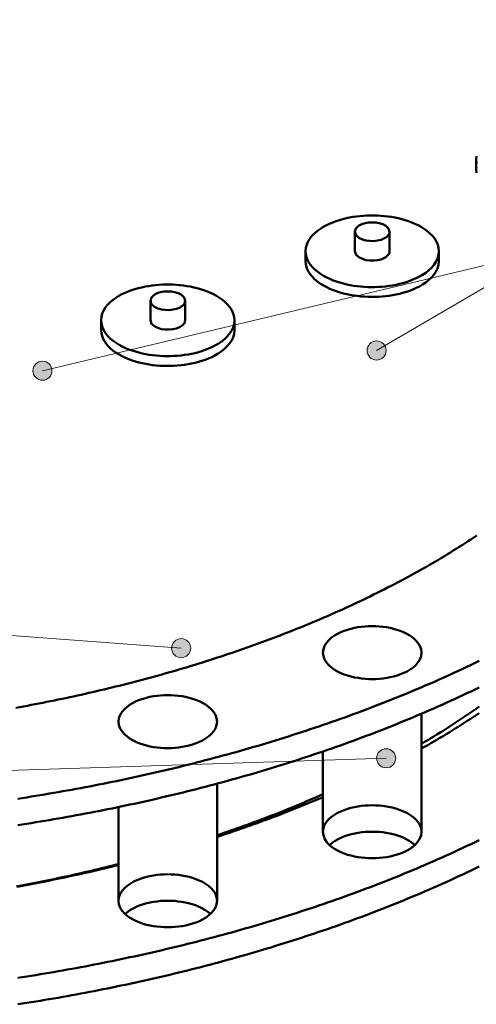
# Model space of a CAD drawing. Header units: millimetres. Extents: x 0 to 841, y 0 to 594.
# Tile 13 of 19: x 343 to 377, y 258 to 330. Entities that reach past the tile are written whole.
import ezdxf

# ---------------------------------------------------------------- set-up
doc = ezdxf.new("R2010")
doc.units = ezdxf.units.MM
for name, color, linetype, lineweight in [('ACH', 7, 'CONTINUOUS', 13), ('COTA', 7, 'CONTINUOUS', 18), ('VIS', 7, 'CONTINUOUS', 50)]:
    doc.layers.add(name, color=color, linetype=linetype, lineweight=lineweight)

msp = doc.modelspace()

# ---------------------------------------------------------------- hatches: boundary and pattern name
at = {"layer": 'ACH'}
h = msp.add_hatch(color=7, dxfattribs=at)
h.dxf.hatch_style = 1
h.paths.add_polyline_path([(370.309, 306.058), (370.175, 306.469), (369.825, 306.724), (369.393, 306.724), (369.043, 306.469), (368.909, 306.058), (369.043, 305.646), (369.393, 305.392), (369.825, 305.392), (370.175, 305.646)])
h = msp.add_hatch(color=7, dxfattribs=at)
h.dxf.hatch_style = 1
h.paths.add_polyline_path([(345.814, 304.576), (345.68, 304.988), (345.33, 305.242), (344.897, 305.242), (344.547, 304.988), (344.414, 304.576), (344.547, 304.165), (344.897, 303.91), (345.33, 303.91), (345.68, 304.165)])
h = msp.add_hatch(color=7, dxfattribs=at)
h.dxf.hatch_style = 1
h.paths.add_polyline_path([(355.981, 284.252), (355.847, 284.664), (355.497, 284.918), (355.065, 284.918), (354.715, 284.664), (354.581, 284.252), (354.715, 283.841), (355.065, 283.587), (355.497, 283.587), (355.847, 283.841)])
h = msp.add_hatch(color=7, dxfattribs=at)
h.dxf.hatch_style = 1
h.paths.add_polyline_path([(371.007, 276.185), (370.873, 276.596), (370.523, 276.851), (370.091, 276.851), (369.741, 276.596), (369.607, 276.185), (369.741, 275.774), (370.091, 275.519), (370.523, 275.519), (370.873, 275.774)])

# ---------------------------------------------------------------- linework, layer by layer
at = {"layer": 'COTA'}
for p, q in [((369.609, 306.058), (556.545, 415.127)), ((345.114, 304.576), (556.109, 354.788)), ((355.281, 284.252), (73.989, 305.158)), ((370.307, 276.185), (73.998, 266.494))]:
    msp.add_line(p, q, dxfattribs=at)
for centre in [(369.609, 306.058), (345.114, 304.576), (355.281, 284.252), (370.307, 276.185)]:
    msp.add_circle(centre, 0.7, dxfattribs=at)
at = {"layer": 'VIS'}
for points in [[(376.939, 320.301), (376.916, 320.046)], [(376.916, 320.046), (376.94, 319.787)], [(376.916, 320.046), (376.916, 319.329)], [(376.916, 319.329), (376.94, 319.07)], [(374.174, 313.325), (374.151, 313.581), (374.084, 313.828), (373.978, 314.062), (373.84, 314.279), (373.678, 314.477), (373.496, 314.659), (373.3, 314.824), (373.091, 314.973), (372.873, 315.108), (372.647, 315.231), (372.415, 315.342), (372.179, 315.441), (371.938, 315.53), (371.694, 315.609), (371.447, 315.679), (371.197, 315.741), (370.946, 315.794), (370.693, 315.839), (370.439, 315.876), (370.184, 315.905), (369.928, 315.927), (369.672, 315.941), (369.415, 315.949), (369.158, 315.949), (368.902, 315.941), (368.645, 315.927), (368.39, 315.905), (368.135, 315.876), (367.88, 315.839), (367.628, 315.794), (367.376, 315.741), (367.127, 315.679), (366.88, 315.609), (366.636, 315.53), (366.395, 315.441), (366.158, 315.342), (365.927, 315.231), (365.701, 315.108), (365.483, 314.973), (365.274, 314.824), (365.077, 314.659), (364.896, 314.477), (364.733, 314.279), (364.596, 314.062), (364.49, 313.828), (364.423, 313.581), (364.399, 313.325)], [(370.562, 314.76), (370.478, 315.004), (370.288, 315.183), (370.057, 315.305), (369.807, 315.385), (369.549, 315.43), (369.287, 315.444), (369.025, 315.43), (368.767, 315.385), (368.517, 315.305), (368.285, 315.183), (368.096, 315.004), (368.012, 314.76)], [(368.012, 314.76), (368.105, 314.503), (368.312, 314.318), (368.562, 314.196), (368.83, 314.121), (369.105, 314.082), (369.384, 314.077), (369.661, 314.105), (369.932, 314.169), (370.188, 314.276)], [(368.012, 314.76), (368.012, 313.325)], [(370.188, 314.276), (370.28, 314.331), (370.366, 314.395), (370.442, 314.47), (370.504, 314.556), (370.547, 314.654), (370.562, 314.76)], [(370.562, 314.76), (370.562, 313.325)], [(364.399, 313.325), (364.423, 313.067), (364.492, 312.817), (364.6, 312.581), (364.74, 312.363), (364.905, 312.163), (365.09, 311.98), (365.29, 311.815), (365.502, 311.665), (365.724, 311.529), (365.953, 311.407), (366.188, 311.296), (366.428, 311.197), (366.672, 311.109), (366.919, 311.03), (367.169, 310.96), (367.422, 310.9), (367.676, 310.848), (367.932, 310.804), (368.19, 310.768), (368.448, 310.74), (368.707, 310.72), (368.966, 310.707), (369.226, 310.702), (369.485, 310.704), (369.745, 310.713), (370.004, 310.73), (370.262, 310.754), (370.52, 310.786), (370.777, 310.826), (371.032, 310.874), (371.285, 310.931), (371.537, 310.996), (371.786, 311.07), (372.031, 311.154), (372.273, 311.248), (372.511, 311.353), (372.743, 311.47)], [(364.399, 313.325), (364.399, 312.608)], [(368.012, 313.325), (368.105, 313.068), (368.312, 312.884), (368.562, 312.762), (368.83, 312.686), (369.105, 312.648), (369.384, 312.643), (369.661, 312.671), (369.932, 312.735), (370.188, 312.841)], [(370.188, 312.841), (370.28, 312.896), (370.366, 312.961), (370.442, 313.035), (370.504, 313.122), (370.547, 313.22), (370.562, 313.325)], [(372.743, 311.47), (372.98, 311.606), (373.207, 311.758), (373.422, 311.927), (373.622, 312.113), (373.801, 312.319), (373.954, 312.546), (374.072, 312.792), (374.148, 313.054), (374.174, 313.325)], [(374.174, 313.325), (374.174, 312.608)], [(364.399, 312.608), (364.423, 312.35), (364.492, 312.1), (364.6, 311.864), (364.74, 311.646), (364.905, 311.446), (365.09, 311.263), (365.29, 311.098), (365.502, 310.948), (365.724, 310.812), (365.953, 310.69), (366.188, 310.579), (366.428, 310.48), (366.672, 310.392), (366.919, 310.313), (367.169, 310.243), (367.422, 310.183), (367.676, 310.131), (367.932, 310.087), (368.19, 310.051), (368.448, 310.023), (368.707, 310.003), (368.966, 309.99), (369.226, 309.985), (369.485, 309.986), (369.745, 309.996), (370.004, 310.013), (370.262, 310.037), (370.52, 310.069), (370.777, 310.109), (371.032, 310.157), (371.285, 310.214), (371.537, 310.279), (371.786, 310.353), (372.031, 310.437), (372.273, 310.531), (372.511, 310.636), (372.743, 310.753)], [(372.743, 310.753), (372.98, 310.889), (373.207, 311.041), (373.422, 311.21), (373.622, 311.396), (373.801, 311.602), (373.954, 311.829), (374.072, 312.075), (374.148, 312.337), (374.174, 312.608)], [(359.186, 308.269), (359.163, 308.524), (359.095, 308.772), (358.99, 309.006), (358.852, 309.222), (358.69, 309.421), (358.508, 309.602), (358.311, 309.767), (358.103, 309.917), (357.884, 310.052), (357.659, 310.175), (357.427, 310.285), (357.19, 310.385), (356.95, 310.474), (356.705, 310.553), (356.458, 310.623), (356.209, 310.684), (355.958, 310.737), (355.705, 310.782), (355.451, 310.819), (355.196, 310.849), (354.94, 310.87), (354.684, 310.885), (354.427, 310.892), (354.17, 310.892), (353.913, 310.885), (353.657, 310.87), (353.401, 310.849), (353.146, 310.819), (352.892, 310.782), (352.639, 310.737), (352.388, 310.684), (352.139, 310.623), (351.892, 310.553), (351.647, 310.474), (351.407, 310.385), (351.17, 310.285), (350.938, 310.175), (350.713, 310.052), (350.494, 309.917), (350.286, 309.767), (350.089, 309.602), (349.907, 309.421), (349.745, 309.222), (349.607, 309.006), (349.502, 308.772), (349.434, 308.524), (349.411, 308.269)], [(355.574, 309.703), (355.49, 309.947), (355.3, 310.127), (355.068, 310.249), (354.819, 310.328), (354.56, 310.373), (354.299, 310.388), (354.037, 310.373), (353.778, 310.328), (353.529, 310.249), (353.297, 310.127), (353.107, 309.947), (353.024, 309.703)], [(353.024, 309.703), (353.117, 309.446), (353.324, 309.262), (353.574, 309.14), (353.841, 309.064), (354.117, 309.026), (354.395, 309.021), (354.672, 309.049), (354.943, 309.113), (355.2, 309.219)], [(353.024, 309.703), (353.024, 308.269)], [(355.2, 309.219), (355.292, 309.274), (355.377, 309.338), (355.453, 309.413), (355.516, 309.5), (355.558, 309.598), (355.574, 309.703)], [(355.574, 309.703), (355.574, 308.269)], [(349.411, 308.269), (349.435, 308.011), (349.504, 307.761), (349.612, 307.525), (349.752, 307.306), (349.917, 307.106), (350.102, 306.924), (350.302, 306.759), (350.514, 306.609), (350.735, 306.473), (350.964, 306.35), (351.199, 306.24), (351.439, 306.141), (351.683, 306.052), (351.931, 305.973), (352.181, 305.904), (352.434, 305.844), (352.688, 305.792), (352.944, 305.748), (353.201, 305.712), (353.459, 305.684), (353.718, 305.664), (353.978, 305.651), (354.237, 305.645), (354.497, 305.647), (354.756, 305.657), (355.016, 305.673), (355.274, 305.698), (355.532, 305.73), (355.788, 305.77), (356.044, 305.818), (356.297, 305.874), (356.548, 305.94), (356.797, 306.014), (357.043, 306.098), (357.285, 306.192), (357.523, 306.297), (357.754, 306.414)], [(349.411, 308.269), (349.411, 307.552)], [(353.024, 308.269), (353.117, 308.012), (353.324, 307.828), (353.574, 307.706), (353.841, 307.63), (354.117, 307.592), (354.395, 307.587), (354.672, 307.615), (354.943, 307.679), (355.2, 307.785)], [(355.2, 307.785), (355.292, 307.84), (355.377, 307.904), (355.453, 307.979), (355.516, 308.066), (355.558, 308.164), (355.574, 308.269)], [(357.754, 306.414), (357.991, 306.55), (358.218, 306.702), (358.434, 306.87), (358.633, 307.057), (358.812, 307.263), (358.965, 307.489), (359.084, 307.735), (359.16, 307.997), (359.186, 308.269)], [(359.186, 308.269), (359.186, 307.552)], [(349.411, 307.552), (349.435, 307.294), (349.504, 307.044), (349.612, 306.808), (349.752, 306.589), (349.917, 306.389), (350.102, 306.207), (350.302, 306.041), (350.514, 305.892), (350.735, 305.756), (350.964, 305.633), (351.199, 305.523), (351.439, 305.424), (351.683, 305.335), (351.931, 305.256), (352.181, 305.187), (352.434, 305.126), (352.688, 305.074), (352.944, 305.031), (353.201, 304.995), (353.459, 304.967), (353.718, 304.946), (353.978, 304.934), (354.237, 304.928), (354.497, 304.93), (354.756, 304.939), (355.016, 304.956), (355.274, 304.981), (355.532, 305.013), (355.788, 305.053), (356.044, 305.101), (356.297, 305.157), (356.548, 305.223), (356.797, 305.297), (357.043, 305.381), (357.285, 305.475), (357.523, 305.58), (357.754, 305.696)], [(357.754, 305.696), (357.991, 305.833), (358.218, 305.985), (358.434, 306.153), (358.633, 306.34), (358.812, 306.546), (358.965, 306.772), (359.084, 307.018), (359.16, 307.28), (359.186, 307.552)], [(371.69, 289.355), (371.914, 289.476), (372.139, 289.598), (372.363, 289.721), (372.586, 289.845), (372.809, 289.969), (373.032, 290.095), (373.254, 290.221), (373.476, 290.348), (373.697, 290.476), (373.917, 290.605), (374.138, 290.734), (374.357, 290.865), (374.576, 290.996), (374.795, 291.129), (375.013, 291.262), (375.23, 291.396), (375.447, 291.531), (375.664, 291.667), (375.88, 291.803), (376.095, 291.941), (376.309, 292.08), (376.523, 292.219), (376.737, 292.36), (376.95, 292.501)], [(371.69, 289.355), (371.914, 289.476), (372.139, 289.598), (372.363, 289.721), (372.586, 289.845), (372.809, 289.969), (373.032, 290.095), (373.254, 290.221), (373.476, 290.348), (373.697, 290.476), (373.917, 290.605), (374.138, 290.734), (374.357, 290.865), (374.576, 290.996), (374.795, 291.129), (375.013, 291.262), (375.23, 291.396), (375.447, 291.531), (375.664, 291.667), (375.88, 291.803), (376.095, 291.941), (376.309, 292.08), (376.523, 292.219), (376.737, 292.36), (376.95, 292.501)], [(343.163, 279.882), (343.446, 279.933), (343.729, 279.985), (344.012, 280.037), (344.294, 280.09), (344.576, 280.144), (344.859, 280.198), (345.141, 280.254), (345.423, 280.309), (345.704, 280.366), (345.986, 280.423), (346.268, 280.481), (346.549, 280.539), (346.83, 280.599), (347.111, 280.659), (347.392, 280.719), (347.673, 280.78), (347.954, 280.842), (348.234, 280.905), (348.515, 280.969), (348.795, 281.033), (349.075, 281.097), (349.355, 281.163), (349.634, 281.229), (349.914, 281.296), (350.193, 281.364), (350.473, 281.432), (350.752, 281.501), (351.03, 281.571), (351.309, 281.641), (351.587, 281.713), (351.866, 281.785), (352.144, 281.857), (352.422, 281.931), (352.699, 282.005), (352.977, 282.08), (353.254, 282.156), (353.531, 282.232), (353.808, 282.309), (354.085, 282.387), (354.361, 282.466), (354.638, 282.545), (354.914, 282.625), (355.189, 282.706), (355.465, 282.788), (355.74, 282.87), (356.015, 282.953), (356.29, 283.037), (356.565, 283.122), (356.839, 283.208), (357.113, 283.294), (357.387, 283.381), (357.661, 283.469), (357.934, 283.558), (358.208, 283.647), (358.481, 283.737), (358.753, 283.828), (359.025, 283.92), (359.298, 284.013), (359.569, 284.106), (359.841, 284.201), (360.112, 284.296), (360.383, 284.392), (360.654, 284.489), (360.924, 284.586), (361.194, 284.685), (361.464, 284.784), (361.733, 284.884), (362.002, 284.985), (362.271, 285.087), (362.54, 285.189), (362.808, 285.293), (363.076, 285.397), (363.343, 285.503), (363.61, 285.609), (363.877, 285.716), (364.143, 285.824), (364.409, 285.932), (364.675, 286.042), (364.94, 286.152), (365.205, 286.264), (365.47, 286.376), (365.734, 286.489), (365.998, 286.603), (366.261, 286.718), (366.524, 286.834), (366.787, 286.951), (367.049, 287.069), (367.311, 287.188), (367.572, 287.308), (367.833, 287.428), (368.094, 287.55), (368.354, 287.672), (368.613, 287.796), (368.872, 287.92), (369.131, 288.046), (369.389, 288.172), (369.647, 288.299), (369.904, 288.428), (370.16, 288.557), (370.417, 288.688), (370.672, 288.819), (370.927, 288.951), (371.182, 289.085), (371.436, 289.219), (371.69, 289.355)], [(343.163, 279.882), (343.446, 279.933), (343.729, 279.985), (344.012, 280.037), (344.294, 280.09), (344.576, 280.144), (344.859, 280.198), (345.141, 280.254), (345.423, 280.309), (345.704, 280.366), (345.986, 280.423), (346.268, 280.481), (346.549, 280.539), (346.83, 280.599), (347.111, 280.659), (347.392, 280.719), (347.673, 280.78), (347.954, 280.842), (348.234, 280.905), (348.515, 280.969), (348.795, 281.033), (349.075, 281.097), (349.355, 281.163), (349.634, 281.229), (349.914, 281.296), (350.193, 281.364), (350.473, 281.432), (350.752, 281.501), (351.03, 281.571), (351.309, 281.641), (351.587, 281.713), (351.866, 281.785), (352.144, 281.857), (352.422, 281.931), (352.699, 282.005), (352.977, 282.08), (353.254, 282.156), (353.531, 282.232), (353.808, 282.309), (354.085, 282.387), (354.361, 282.466), (354.638, 282.545), (354.914, 282.625), (355.189, 282.706), (355.465, 282.788), (355.74, 282.87), (356.015, 282.953), (356.29, 283.037), (356.565, 283.122), (356.839, 283.208), (357.113, 283.294), (357.387, 283.381), (357.661, 283.469), (357.934, 283.558), (358.208, 283.647), (358.481, 283.737), (358.753, 283.828), (359.025, 283.92), (359.298, 284.013), (359.569, 284.106), (359.841, 284.201), (360.112, 284.296), (360.383, 284.392), (360.654, 284.489), (360.924, 284.586), (361.194, 284.685), (361.464, 284.784), (361.733, 284.884), (362.002, 284.985), (362.271, 285.087), (362.54, 285.189), (362.808, 285.293), (363.076, 285.397), (363.343, 285.503), (363.61, 285.609), (363.877, 285.716), (364.143, 285.824), (364.409, 285.932), (364.675, 286.042), (364.94, 286.152), (365.205, 286.264), (365.47, 286.376), (365.734, 286.489), (365.998, 286.603), (366.261, 286.718), (366.524, 286.834), (366.787, 286.951), (367.049, 287.069), (367.311, 287.188), (367.572, 287.308), (367.833, 287.428), (368.094, 287.55), (368.354, 287.672), (368.613, 287.796), (368.872, 287.92), (369.131, 288.046), (369.389, 288.172), (369.647, 288.299), (369.904, 288.428), (370.16, 288.557), (370.417, 288.688), (370.672, 288.819), (370.927, 288.951), (371.182, 289.085), (371.436, 289.219), (371.69, 289.355)], [(365.674, 283.924), (365.707, 284.184), (365.799, 284.429), (365.938, 284.651), (366.111, 284.848), (366.308, 285.021), (366.522, 285.173), (366.749, 285.304), (366.985, 285.419), (367.228, 285.518), (367.476, 285.603), (367.728, 285.674), (367.984, 285.733), (368.242, 285.781), (368.502, 285.817), (368.763, 285.843), (369.025, 285.859), (369.287, 285.864), (369.549, 285.859), (369.811, 285.843), (370.072, 285.817), (370.332, 285.781), (370.59, 285.733), (370.845, 285.674), (371.098, 285.603), (371.346, 285.518), (371.589, 285.419), (371.825, 285.304), (372.052, 285.173), (372.266, 285.021), (372.463, 284.848), (372.636, 284.651), (372.775, 284.429), (372.867, 284.184), (372.899, 283.924)], [(372.899, 283.924), (372.867, 284.184), (372.775, 284.429), (372.636, 284.651), (372.463, 284.848), (372.266, 285.021), (372.052, 285.173), (371.825, 285.304), (371.589, 285.419), (371.346, 285.518), (371.098, 285.603), (370.845, 285.674), (370.59, 285.733), (370.332, 285.781), (370.072, 285.817), (369.811, 285.843), (369.549, 285.859), (369.287, 285.864), (369.025, 285.859), (368.763, 285.843), (368.502, 285.817), (368.242, 285.781), (367.984, 285.733), (367.728, 285.674), (367.476, 285.603), (367.228, 285.518), (366.985, 285.419), (366.749, 285.304), (366.522, 285.173), (366.308, 285.021), (366.111, 284.848), (365.938, 284.651), (365.799, 284.429), (365.707, 284.184), (365.674, 283.924)], [(371.841, 282.553), (371.605, 282.437), (371.362, 282.337), (371.113, 282.251), (370.861, 282.178), (370.605, 282.118), (370.346, 282.07), (370.086, 282.033), (369.824, 282.006), (369.561, 281.99), (369.298, 281.985), (369.035, 281.989), (368.773, 282.005), (368.511, 282.03), (368.251, 282.066), (367.992, 282.114), (367.736, 282.173), (367.482, 282.244), (367.233, 282.329), (366.99, 282.427), (366.753, 282.542), (366.525, 282.674), (366.31, 282.825), (366.113, 282.998), (365.939, 283.196), (365.799, 283.418), (365.707, 283.664), (365.674, 283.924)], [(365.674, 283.924), (365.707, 283.664), (365.799, 283.418), (365.939, 283.196), (366.113, 282.998), (366.31, 282.825), (366.525, 282.674), (366.753, 282.542), (366.99, 282.427), (367.233, 282.329), (367.482, 282.244), (367.736, 282.173), (367.992, 282.114), (368.251, 282.066), (368.511, 282.03), (368.773, 282.005), (369.035, 281.989), (369.298, 281.985), (369.561, 281.99), (369.824, 282.006), (370.086, 282.033), (370.346, 282.07), (370.605, 282.118), (370.861, 282.178), (371.113, 282.251), (371.362, 282.337), (371.605, 282.437), (371.841, 282.553)], [(365.674, 283.924), (365.674, 283.924)], [(372.899, 283.924), (372.867, 283.667), (372.777, 283.424), (372.641, 283.204), (372.471, 283.008), (372.276, 282.835), (372.065, 282.685), (371.841, 282.553)], [(371.841, 282.553), (372.065, 282.685), (372.276, 282.835), (372.471, 283.008), (372.641, 283.204), (372.777, 283.424), (372.867, 283.667), (372.899, 283.924)], [(372.899, 283.924), (372.899, 283.924)], [(343.308, 273.22), (343.638, 273.271), (343.968, 273.322), (344.298, 273.375), (344.628, 273.428), (344.958, 273.482), (345.288, 273.537), (345.617, 273.592), (345.947, 273.649), (346.276, 273.706), (346.605, 273.763), (346.934, 273.822), (347.263, 273.881), (347.592, 273.942), (347.92, 274.003), (348.249, 274.064), (348.577, 274.127), (348.905, 274.19), (349.233, 274.254), (349.561, 274.319), (349.889, 274.385), (350.216, 274.451), (350.544, 274.519), (350.871, 274.587), (351.198, 274.655), (351.525, 274.725), (351.852, 274.796), (352.178, 274.867), (352.505, 274.939), (352.831, 275.012), (353.157, 275.086), (353.482, 275.16), (353.808, 275.235), (354.133, 275.312), (354.459, 275.389), (354.784, 275.466), (355.109, 275.545), (355.433, 275.625), (355.758, 275.705), (356.082, 275.786), (356.406, 275.868), (356.73, 275.951), (357.053, 276.035), (357.377, 276.119), (357.7, 276.205), (358.023, 276.291), (358.345, 276.378), (358.668, 276.466), (358.99, 276.555), (359.312, 276.644), (359.634, 276.735), (359.955, 276.826), (360.276, 276.919), (360.597, 277.012), (360.918, 277.106), (361.238, 277.201), (361.558, 277.297), (361.878, 277.394), (362.198, 277.491), (362.517, 277.59), (362.836, 277.689), (363.155, 277.79), (363.474, 277.891), (363.792, 277.993), (364.11, 278.096), (364.427, 278.2), (364.745, 278.305), (365.062, 278.411), (365.378, 278.518), (365.695, 278.626), (366.011, 278.734), (366.327, 278.844), (366.642, 278.955), (366.957, 279.066), (367.272, 279.179), (367.586, 279.292), (367.9, 279.407), (368.214, 279.522), (368.527, 279.639), (368.84, 279.756), (369.153, 279.874), (369.465, 279.994), (369.776, 280.114), (370.088, 280.235), (370.399, 280.358), (370.709, 280.481), (371.02, 280.606), (371.329, 280.731), (371.639, 280.857), (371.948, 280.985), (372.256, 281.113), (372.564, 281.243), (372.872, 281.373), (373.179, 281.505), (373.486, 281.638), (373.792, 281.772), (374.098, 281.906), (374.403, 282.042), (374.708, 282.179), (375.013, 282.317), (375.317, 282.457), (375.62, 282.597), (375.923, 282.738), (376.225, 282.881), (376.527, 283.024), (376.828, 283.169), (377.129, 283.315)], [(343.308, 271.283), (343.638, 271.334), (343.968, 271.386), (344.298, 271.439), (344.628, 271.492), (344.958, 271.546), (345.288, 271.601), (345.617, 271.656), (345.947, 271.712), (346.276, 271.769), (346.605, 271.827), (346.934, 271.886), (347.263, 271.945), (347.592, 272.005), (347.92, 272.066), (348.249, 272.128), (348.577, 272.191), (348.905, 272.254), (349.233, 272.318), (349.561, 272.383), (349.889, 272.449), (350.216, 272.515), (350.544, 272.582), (350.871, 272.65), (351.198, 272.719), (351.525, 272.789), (351.852, 272.859), (352.178, 272.931), (352.505, 273.003), (352.831, 273.076), (353.157, 273.149), (353.482, 273.224), (353.808, 273.299), (354.133, 273.375), (354.459, 273.452), (354.784, 273.53), (355.109, 273.609), (355.433, 273.688), (355.758, 273.769), (356.082, 273.85), (356.406, 273.932), (356.73, 274.015), (357.053, 274.098), (357.377, 274.183), (357.7, 274.268), (358.023, 274.355), (358.345, 274.442), (358.668, 274.53), (358.99, 274.619), (359.312, 274.708), (359.634, 274.799), (359.955, 274.89), (360.276, 274.983), (360.597, 275.076), (360.918, 275.17), (361.238, 275.265), (361.558, 275.361), (361.878, 275.457), (362.198, 275.555), (362.517, 275.654), (362.836, 275.753), (363.155, 275.853), (363.474, 275.955), (363.792, 276.057), (364.11, 276.16), (364.427, 276.264), (364.745, 276.369), (365.062, 276.475), (365.378, 276.582), (365.695, 276.69), (366.011, 276.798), (366.327, 276.908), (366.642, 277.019), (366.957, 277.13), (367.272, 277.243), (367.586, 277.356), (367.9, 277.471), (368.214, 277.586), (368.527, 277.702), (368.84, 277.82), (369.153, 277.938), (369.465, 278.057), (369.776, 278.178), (370.088, 278.299), (370.399, 278.422), (370.709, 278.545), (371.02, 278.669), (371.329, 278.795), (371.639, 278.921), (371.948, 279.049), (372.256, 279.177), (372.564, 279.307), (372.872, 279.437), (373.179, 279.569), (373.486, 279.702), (373.792, 279.835), (374.098, 279.97), (374.403, 280.106), (374.708, 280.243), (375.013, 280.381), (375.317, 280.52), (375.62, 280.661), (375.923, 280.802), (376.225, 280.945), (376.527, 281.088), (376.828, 281.233), (377.129, 281.379)], [(350.686, 278.868), (350.719, 279.128), (350.811, 279.373), (350.949, 279.595), (351.122, 279.792), (351.319, 279.965), (351.534, 280.116), (351.76, 280.248), (351.996, 280.363), (352.239, 280.461), (352.488, 280.546), (352.74, 280.618), (352.996, 280.677), (353.253, 280.725), (353.513, 280.761), (353.774, 280.787), (354.036, 280.802), (354.299, 280.807), (354.561, 280.802), (354.823, 280.787), (355.084, 280.761), (355.344, 280.725), (355.602, 280.677), (355.857, 280.618), (356.109, 280.546), (356.358, 280.461), (356.601, 280.363), (356.837, 280.248), (357.063, 280.116), (357.278, 279.965), (357.475, 279.792), (357.648, 279.595), (357.787, 279.373), (357.878, 279.128), (357.911, 278.868)], [(357.911, 278.868), (357.878, 279.128), (357.787, 279.373), (357.648, 279.595), (357.475, 279.792), (357.278, 279.965), (357.063, 280.116), (356.837, 280.248), (356.601, 280.363), (356.358, 280.461), (356.109, 280.546), (355.857, 280.618), (355.602, 280.677), (355.344, 280.725), (355.084, 280.761), (354.823, 280.787), (354.561, 280.802), (354.299, 280.807), (354.036, 280.802), (353.774, 280.787), (353.513, 280.761), (353.253, 280.725), (352.996, 280.677), (352.74, 280.618), (352.488, 280.546), (352.239, 280.461), (351.996, 280.363), (351.76, 280.248), (351.534, 280.116), (351.319, 279.965), (351.122, 279.792), (350.949, 279.595), (350.811, 279.373), (350.719, 279.128), (350.686, 278.868)], [(372.899, 277.245), (373.127, 277.379), (373.354, 277.515), (373.581, 277.651), (373.807, 277.789), (374.033, 277.927), (374.257, 278.066), (374.482, 278.206), (374.705, 278.348), (374.928, 278.49), (375.151, 278.633), (375.373, 278.777), (375.594, 278.923), (375.814, 279.069), (376.034, 279.216), (376.253, 279.364), (376.471, 279.514), (376.689, 279.664), (376.906, 279.816), (377.122, 279.968)], [(372.899, 276.897), (373.126, 277.025), (373.353, 277.154), (373.579, 277.284), (373.804, 277.415), (374.029, 277.547), (374.253, 277.68), (374.477, 277.814), (374.7, 277.948), (374.923, 278.084), (375.145, 278.22), (375.367, 278.358), (375.588, 278.496), (375.808, 278.635), (376.028, 278.775), (376.247, 278.916), (376.466, 279.059), (376.684, 279.202), (376.901, 279.346), (377.118, 279.49)], [(372.899, 279.449), (372.899, 270.801)], [(356.853, 277.496), (356.617, 277.381), (356.374, 277.28), (356.125, 277.195), (355.872, 277.122), (355.616, 277.062), (355.358, 277.014), (355.097, 276.976), (354.836, 276.95), (354.573, 276.934), (354.31, 276.928), (354.047, 276.933), (353.785, 276.948), (353.523, 276.974), (353.262, 277.01), (353.004, 277.057), (352.747, 277.116), (352.494, 277.188), (352.245, 277.272), (352.001, 277.371), (351.765, 277.486), (351.537, 277.617), (351.322, 277.769), (351.124, 277.942), (350.951, 278.139), (350.811, 278.362), (350.719, 278.608), (350.686, 278.868)], [(350.686, 278.868), (350.719, 278.608), (350.811, 278.362), (350.951, 278.139), (351.124, 277.942), (351.322, 277.769), (351.537, 277.617), (351.765, 277.486), (352.001, 277.371), (352.245, 277.272), (352.494, 277.188), (352.747, 277.116), (353.004, 277.057), (353.262, 277.01), (353.523, 276.974), (353.785, 276.948), (354.047, 276.933), (354.31, 276.928), (354.573, 276.934), (354.836, 276.95), (355.097, 276.976), (355.358, 277.014), (355.616, 277.062), (355.872, 277.122), (356.125, 277.195), (356.374, 277.28), (356.617, 277.381), (356.853, 277.496)], [(357.911, 278.868), (357.879, 278.611), (357.789, 278.368), (357.652, 278.147), (357.482, 277.951), (357.288, 277.779), (357.077, 277.628), (356.853, 277.496)], [(356.853, 277.496), (357.077, 277.628), (357.288, 277.779), (357.482, 277.951), (357.652, 278.147), (357.789, 278.368), (357.879, 278.611), (357.911, 278.868)], [(365.674, 276.683), (365.674, 270.801)], [(357.911, 274.325), (357.911, 265.745)], [(357.911, 270.549), (358.158, 270.632), (358.404, 270.716), (358.65, 270.8), (358.896, 270.885), (359.142, 270.97), (359.387, 271.057), (359.633, 271.144), (359.878, 271.232), (360.122, 271.32), (360.367, 271.409), (360.611, 271.499), (360.855, 271.589), (361.099, 271.681), (361.342, 271.773), (361.585, 271.865), (361.828, 271.958), (362.071, 272.053), (362.313, 272.147), (362.555, 272.243), (362.797, 272.339), (363.039, 272.436), (363.28, 272.534), (363.521, 272.632), (363.761, 272.731), (364.001, 272.831), (364.241, 272.932), (364.481, 273.033), (364.72, 273.136), (364.959, 273.239), (365.198, 273.342), (365.436, 273.447), (365.674, 273.552)], [(357.911, 270.427), (358.157, 270.508), (358.404, 270.589), (358.649, 270.671), (358.895, 270.753), (359.141, 270.837), (359.386, 270.92), (359.631, 271.005), (359.876, 271.09), (360.12, 271.176), (360.365, 271.262), (360.609, 271.35), (360.853, 271.437), (361.096, 271.526), (361.34, 271.615), (361.583, 271.705), (361.826, 271.796), (362.068, 271.887), (362.311, 271.979), (362.553, 272.072), (362.795, 272.165), (363.036, 272.259), (363.278, 272.354), (363.519, 272.449), (363.759, 272.545), (364, 272.642), (364.24, 272.74), (364.48, 272.838), (364.719, 272.937), (364.958, 273.037), (365.197, 273.137), (365.436, 273.239), (365.674, 273.341)], [(365.674, 270.801), (365.707, 271.061), (365.799, 271.306), (365.938, 271.528), (366.111, 271.725), (366.308, 271.898), (366.522, 272.05), (366.749, 272.181), (366.985, 272.296), (367.228, 272.395), (367.476, 272.48), (367.728, 272.551), (367.984, 272.61), (368.242, 272.658), (368.502, 272.695), (368.763, 272.72), (369.025, 272.736), (369.287, 272.741), (369.549, 272.736), (369.811, 272.72), (370.072, 272.695), (370.332, 272.658), (370.59, 272.61), (370.845, 272.551), (371.098, 272.48), (371.346, 272.395), (371.589, 272.296), (371.825, 272.181), (372.052, 272.05), (372.266, 271.898), (372.463, 271.725), (372.636, 271.528), (372.775, 271.306), (372.867, 271.061), (372.899, 270.801)], [(350.686, 272.612), (350.686, 265.745)], [(371.841, 269.43), (371.605, 269.314), (371.362, 269.214), (371.113, 269.128), (370.861, 269.056), (370.605, 268.995), (370.346, 268.947), (370.086, 268.91), (369.824, 268.883), (369.561, 268.867), (369.298, 268.862), (369.035, 268.867), (368.773, 268.882), (368.511, 268.907), (368.251, 268.943), (367.992, 268.991), (367.736, 269.05), (367.482, 269.121), (367.233, 269.206), (366.99, 269.304), (366.753, 269.419), (366.525, 269.551), (366.31, 269.702), (366.113, 269.875), (365.939, 270.073), (365.799, 270.295), (365.707, 270.541), (365.674, 270.801)], [(366.157, 269.833), (366.354, 269.998), (366.568, 270.142), (366.792, 270.268), (367.025, 270.377), (367.264, 270.472), (367.509, 270.553), (367.757, 270.622), (368.008, 270.679), (368.261, 270.725), (368.516, 270.76), (368.772, 270.785), (369.029, 270.8), (369.287, 270.805), (369.544, 270.8), (369.801, 270.785), (370.058, 270.76), (370.313, 270.725), (370.566, 270.679), (370.817, 270.622), (371.065, 270.553), (371.309, 270.472), (371.549, 270.377), (371.782, 270.268), (372.006, 270.142), (372.219, 269.998), (372.417, 269.833)], [(372.899, 270.801), (372.867, 270.544), (372.777, 270.301), (372.641, 270.081), (372.471, 269.885), (372.276, 269.712), (372.065, 269.562), (371.841, 269.43)], [(343.308, 260.097), (343.638, 260.148), (343.968, 260.199), (344.298, 260.252), (344.628, 260.305), (344.958, 260.359), (345.288, 260.414), (345.617, 260.469), (345.947, 260.526), (346.276, 260.583), (346.605, 260.64), (346.934, 260.699), (347.263, 260.759), (347.592, 260.819), (347.92, 260.88), (348.249, 260.941), (348.577, 261.004), (348.905, 261.067), (349.233, 261.131), (349.561, 261.196), (349.889, 261.262), (350.216, 261.328), (350.544, 261.396), (350.871, 261.464), (351.198, 261.532), (351.525, 261.602), (351.852, 261.673), (352.178, 261.744), (352.505, 261.816), (352.831, 261.889), (353.157, 261.963), (353.482, 262.037), (353.808, 262.113), (354.133, 262.189), (354.459, 262.266), (354.784, 262.344), (355.109, 262.422), (355.433, 262.502), (355.758, 262.582), (356.082, 262.663), (356.406, 262.745), (356.73, 262.828), (357.053, 262.912), (357.377, 262.996), (357.7, 263.082), (358.023, 263.168), (358.345, 263.255), (358.668, 263.343), (358.99, 263.432), (359.312, 263.521), (359.634, 263.612), (359.955, 263.703), (360.276, 263.796), (360.597, 263.889), (360.918, 263.983), (361.238, 264.078), (361.558, 264.174), (361.878, 264.271), (362.198, 264.368), (362.517, 264.467), (362.836, 264.566), (363.155, 264.667), (363.474, 264.768), (363.792, 264.87), (364.11, 264.973), (364.427, 265.077), (364.745, 265.182), (365.062, 265.288), (365.378, 265.395), (365.695, 265.503), (366.011, 265.611), (366.327, 265.721), (366.642, 265.832), (366.957, 265.943), (367.272, 266.056), (367.586, 266.169), (367.9, 266.284), (368.214, 266.399), (368.527, 266.516), (368.84, 266.633), (369.153, 266.751), (369.465, 266.871), (369.776, 266.991), (370.088, 267.112), (370.399, 267.235), (370.709, 267.358), (371.02, 267.483), (371.329, 267.608), (371.639, 267.734), (371.948, 267.862), (372.256, 267.99), (372.564, 268.12), (372.872, 268.251), (373.179, 268.382), (373.486, 268.515), (373.792, 268.649), (374.098, 268.783), (374.403, 268.919), (374.708, 269.056), (375.013, 269.194), (375.317, 269.334), (375.62, 269.474), (375.923, 269.615), (376.225, 269.758), (376.527, 269.901), (376.828, 270.046), (377.129, 270.192)], [(343.212, 266.798), (343.463, 266.844), (343.714, 266.891), (343.965, 266.939), (344.215, 266.987), (344.465, 267.035), (344.716, 267.084), (344.966, 267.134), (345.216, 267.184), (345.466, 267.235), (345.716, 267.286), (345.965, 267.338), (346.215, 267.391), (346.464, 267.443), (346.714, 267.497), (346.963, 267.551), (347.212, 267.606), (347.461, 267.661), (347.71, 267.717), (347.959, 267.773), (348.207, 267.83), (348.456, 267.887), (348.704, 267.945), (348.952, 268.004), (349.2, 268.063), (349.448, 268.123), (349.696, 268.183), (349.944, 268.244), (350.191, 268.305), (350.439, 268.367), (350.686, 268.43)], [(343.266, 266.777), (343.524, 266.824), (343.781, 266.871), (344.038, 266.919), (344.295, 266.968), (344.552, 267.016), (344.809, 267.066), (345.066, 267.116), (345.323, 267.167), (345.58, 267.218), (345.836, 267.269), (346.092, 267.322), (346.349, 267.375), (346.605, 267.428), (346.861, 267.482), (347.117, 267.537), (347.373, 267.592), (347.628, 267.648), (347.884, 267.704), (348.139, 267.761), (348.395, 267.818), (348.65, 267.876), (348.905, 267.935), (349.16, 267.994), (349.414, 268.054), (349.669, 268.114), (349.923, 268.175), (350.178, 268.237), (350.432, 268.299), (350.686, 268.362)], [(343.308, 258.16), (343.638, 258.211), (343.968, 258.263), (344.298, 258.316), (344.628, 258.369), (344.958, 258.423), (345.288, 258.478), (345.617, 258.533), (345.947, 258.589), (346.276, 258.646), (346.605, 258.704), (346.934, 258.763), (347.263, 258.822), (347.592, 258.883), (347.92, 258.943), (348.249, 259.005), (348.577, 259.068), (348.905, 259.131), (349.233, 259.195), (349.561, 259.26), (349.889, 259.326), (350.216, 259.392), (350.544, 259.459), (350.871, 259.527), (351.198, 259.596), (351.525, 259.666), (351.852, 259.736), (352.178, 259.808), (352.505, 259.88), (352.831, 259.953), (353.157, 260.026), (353.482, 260.101), (353.808, 260.176), (354.133, 260.253), (354.459, 260.33), (354.784, 260.407), (355.109, 260.486), (355.433, 260.565), (355.758, 260.646), (356.082, 260.727), (356.406, 260.809), (356.73, 260.892), (357.053, 260.976), (357.377, 261.06), (357.7, 261.145), (358.023, 261.232), (358.345, 261.319), (358.668, 261.407), (358.99, 261.496), (359.312, 261.585), (359.634, 261.676), (359.955, 261.767), (360.276, 261.86), (360.597, 261.953), (360.918, 262.047), (361.238, 262.142), (361.558, 262.238), (361.878, 262.334), (362.198, 262.432), (362.517, 262.531), (362.836, 262.63), (363.155, 262.731), (363.474, 262.832), (363.792, 262.934), (364.11, 263.037), (364.427, 263.141), (364.745, 263.246), (365.062, 263.352), (365.378, 263.459), (365.695, 263.567), (366.011, 263.675), (366.327, 263.785), (366.642, 263.896), (366.957, 264.007), (367.272, 264.12), (367.586, 264.233), (367.9, 264.348), (368.214, 264.463), (368.527, 264.579), (368.84, 264.697), (369.153, 264.815), (369.465, 264.935), (369.776, 265.055), (370.088, 265.176), (370.399, 265.299), (370.709, 265.422), (371.02, 265.546), (371.329, 265.672), (371.639, 265.798), (371.948, 265.926), (372.256, 266.054), (372.564, 266.184), (372.872, 266.314), (373.179, 266.446), (373.486, 266.579), (373.792, 266.712), (374.098, 266.847), (374.403, 266.983), (374.708, 267.12), (375.013, 267.258), (375.317, 267.397), (375.62, 267.538), (375.923, 267.679), (376.225, 267.822), (376.527, 267.965), (376.828, 268.11), (377.129, 268.256)], [(350.686, 265.745), (350.719, 266.005), (350.811, 266.25), (350.949, 266.472), (351.122, 266.669), (351.319, 266.842), (351.534, 266.993), (351.76, 267.125), (351.996, 267.24), (352.239, 267.339), (352.488, 267.423), (352.74, 267.495), (352.996, 267.554), (353.253, 267.602), (353.513, 267.638), (353.774, 267.664), (354.036, 267.679), (354.299, 267.685), (354.561, 267.679), (354.823, 267.664), (355.084, 267.638), (355.344, 267.602), (355.602, 267.554), (355.857, 267.495), (356.109, 267.423), (356.358, 267.339), (356.601, 267.24), (356.837, 267.125), (357.063, 266.993), (357.278, 266.842), (357.475, 266.669), (357.648, 266.472), (357.787, 266.25), (357.878, 266.005), (357.911, 265.745)], [(356.853, 264.374), (356.617, 264.258), (356.374, 264.157), (356.125, 264.072), (355.872, 263.999), (355.616, 263.939), (355.358, 263.891), (355.097, 263.853), (354.836, 263.827), (354.573, 263.811), (354.31, 263.805), (354.047, 263.81), (353.785, 263.825), (353.523, 263.851), (353.262, 263.887), (353.004, 263.934), (352.747, 263.993), (352.494, 264.065), (352.245, 264.149), (352.001, 264.248), (351.765, 264.363), (351.537, 264.495), (351.322, 264.646), (351.124, 264.819), (350.951, 265.016), (350.811, 265.239), (350.719, 265.485), (350.686, 265.745)], [(351.168, 264.777), (351.366, 264.941), (351.579, 265.086), (351.804, 265.212), (352.037, 265.321), (352.276, 265.416), (352.52, 265.497), (352.768, 265.566), (353.019, 265.623), (353.273, 265.669), (353.528, 265.704), (353.784, 265.729), (354.041, 265.743), (354.299, 265.748), (354.556, 265.743), (354.813, 265.729), (355.069, 265.704), (355.324, 265.669), (355.578, 265.623), (355.829, 265.566), (356.077, 265.497), (356.321, 265.416), (356.56, 265.321), (356.793, 265.212), (357.018, 265.086), (357.231, 264.941), (357.429, 264.777)], [(357.911, 265.745), (357.879, 265.488), (357.789, 265.245), (357.652, 265.024), (357.482, 264.828), (357.288, 264.656), (357.077, 264.505), (356.853, 264.374)]]:
    msp.add_lwpolyline(points, dxfattribs=at)

doc.saveas('drawing.dxf')
